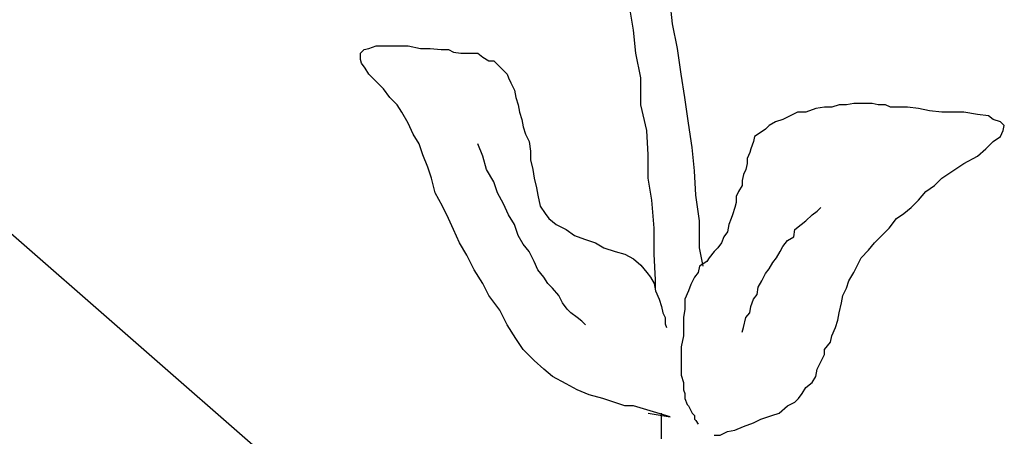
# Model space of a CAD drawing. Extents: x 3408772 to 3410442, y 5787844 to 5790056.
# Tile 51 of 80: x 3409842.98 to 3409845.73, y 5788881.46 to 5788882.62. Entities that reach past the tile are written whole.
import ezdxf

# ---------------------------------------------------------------- set-up
doc = ezdxf.new("R2010")
doc.units = 0
doc.header["$MEASUREMENT"] = 0
doc.linetypes.add('LINIENART0', pattern=[0])
doc.layers.add('Schnitt_Ablauf_Mulde', color=7, linetype='Continuous')

msp = doc.modelspace()

# ---------------------------------------------------------------- linework, layer by layer
at = {"layer": 'Schnitt_Ablauf_Mulde', "color": 144, "linetype": 'LINIENART0'}
msp.add_line((3409842.11138, 5788882.76434), (3409844.13944, 5788880.99278), dxfattribs=at)
msp.add_line((3409842.11138, 5788882.76434), (3409844.13944, 5788880.99278), dxfattribs=at)
at = {"layer": 'Schnitt_Ablauf_Mulde', "color": 17, "linetype": 'LINIENART0'}
for p, q in [((3409844.6969, 5788882.59334), (3409844.68664, 5788882.6549)), ((3409844.6969, 5788882.59334), (3409844.68664, 5788882.6549)), ((3409844.80634, 5788882.61044), (3409844.7995, 5788882.672)), ((3409844.80634, 5788882.61044), (3409844.7995, 5788882.672)), ((3409844.70374, 5788882.52836), (3409844.6969, 5788882.59334)), ((3409844.70374, 5788882.52836), (3409844.6969, 5788882.59334)), ((3409844.82002, 5788882.54204), (3409844.80634, 5788882.61044)), ((3409844.82002, 5788882.54204), (3409844.80634, 5788882.61044)), ((3409843.93424, 5788882.52836), (3409843.9445, 5788882.53862)), ((3409843.93424, 5788882.52836), (3409843.9445, 5788882.53862)), ((3409843.9445, 5788882.53862), (3409843.95818, 5788882.54204)), ((3409843.9445, 5788882.53862), (3409843.95818, 5788882.54204)), ((3409843.95818, 5788882.54204), (3409843.9787, 5788882.54888)), ((3409843.95818, 5788882.54204), (3409843.9787, 5788882.54888)), ((3409843.9787, 5788882.54888), (3409844.00948, 5788882.54888)), ((3409843.9787, 5788882.54888), (3409844.00948, 5788882.54888)), ((3409844.00948, 5788882.54888), (3409844.04026, 5788882.54888)), ((3409844.00948, 5788882.54888), (3409844.04026, 5788882.54888)), ((3409844.04026, 5788882.54888), (3409844.06762, 5788882.54888)), ((3409844.04026, 5788882.54888), (3409844.06762, 5788882.54888)), ((3409844.06762, 5788882.54888), (3409844.10182, 5788882.54204)), ((3409844.06762, 5788882.54888), (3409844.10182, 5788882.54204)), ((3409844.10182, 5788882.54204), (3409844.12918, 5788882.54204)), ((3409844.10182, 5788882.54204), (3409844.12918, 5788882.54204)), ((3409844.12918, 5788882.54204), (3409844.15996, 5788882.53862)), ((3409844.12918, 5788882.54204), (3409844.15996, 5788882.53862)), ((3409844.15996, 5788882.53862), (3409844.18048, 5788882.53862)), ((3409844.15996, 5788882.53862), (3409844.18048, 5788882.53862)), ((3409844.18048, 5788882.53862), (3409844.19416, 5788882.53178)), ((3409844.18048, 5788882.53862), (3409844.19416, 5788882.53178)), ((3409844.83028, 5788882.47022), (3409844.82002, 5788882.54204)), ((3409844.83028, 5788882.47022), (3409844.82002, 5788882.54204)), ((3409843.93424, 5788882.51126), (3409843.93424, 5788882.52836)), ((3409843.93424, 5788882.51126), (3409843.93424, 5788882.52836)), ((3409843.93766, 5788882.501), (3409843.93424, 5788882.51126)), ((3409843.93766, 5788882.501), (3409843.93424, 5788882.51126)), ((3409844.19416, 5788882.53178), (3409844.21468, 5788882.52836)), ((3409844.19416, 5788882.53178), (3409844.21468, 5788882.52836)), ((3409844.21468, 5788882.52836), (3409844.23178, 5788882.52836)), ((3409844.21468, 5788882.52836), (3409844.23178, 5788882.52836)), ((3409844.23178, 5788882.52836), (3409844.24546, 5788882.52836)), ((3409844.23178, 5788882.52836), (3409844.24546, 5788882.52836)), ((3409844.24546, 5788882.52836), (3409844.26256, 5788882.52836)), ((3409844.24546, 5788882.52836), (3409844.26256, 5788882.52836)), ((3409844.26256, 5788882.52836), (3409844.27624, 5788882.5181)), ((3409844.26256, 5788882.52836), (3409844.27624, 5788882.5181)), ((3409844.27624, 5788882.5181), (3409844.29334, 5788882.50784)), ((3409844.27624, 5788882.5181), (3409844.29334, 5788882.50784)), ((3409844.71742, 5788882.45996), (3409844.70374, 5788882.52836)), ((3409844.71742, 5788882.45996), (3409844.70374, 5788882.52836)), ((3409843.94792, 5788882.48732), (3409843.93766, 5788882.501)), ((3409843.94792, 5788882.48732), (3409843.93766, 5788882.501)), ((3409843.95818, 5788882.47022), (3409843.94792, 5788882.48732)), ((3409843.95818, 5788882.47022), (3409843.94792, 5788882.48732)), ((3409844.29334, 5788882.50784), (3409844.30702, 5788882.50784)), ((3409844.29334, 5788882.50784), (3409844.30702, 5788882.50784)), ((3409844.30702, 5788882.50784), (3409844.31728, 5788882.49758)), ((3409844.30702, 5788882.50784), (3409844.31728, 5788882.49758)), ((3409844.31728, 5788882.49758), (3409844.32754, 5788882.48732)), ((3409844.31728, 5788882.49758), (3409844.32754, 5788882.48732)), ((3409844.32754, 5788882.48732), (3409844.34464, 5788882.47022)), ((3409844.32754, 5788882.48732), (3409844.34464, 5788882.47022)), ((3409843.9787, 5788882.4497), (3409843.95818, 5788882.47022)), ((3409843.9787, 5788882.4497), (3409843.95818, 5788882.47022)), ((3409844.34464, 5788882.47022), (3409844.34806, 5788882.45996)), ((3409844.34464, 5788882.47022), (3409844.34806, 5788882.45996)), ((3409844.34806, 5788882.45996), (3409844.3549, 5788882.44628)), ((3409844.34806, 5788882.45996), (3409844.3549, 5788882.44628)), ((3409844.71742, 5788882.38472), (3409844.71742, 5788882.45996)), ((3409844.71742, 5788882.38472), (3409844.71742, 5788882.45996)), ((3409844.84054, 5788882.40524), (3409844.83028, 5788882.47022)), ((3409844.84054, 5788882.40524), (3409844.83028, 5788882.47022)), ((3409843.99922, 5788882.42918), (3409843.9787, 5788882.4497)), ((3409843.99922, 5788882.42918), (3409843.9787, 5788882.4497)), ((3409844.01632, 5788882.40524), (3409843.99922, 5788882.42918)), ((3409844.01632, 5788882.40524), (3409843.99922, 5788882.42918)), ((3409844.3549, 5788882.44628), (3409844.36516, 5788882.42576)), ((3409844.3549, 5788882.44628), (3409844.36516, 5788882.42576)), ((3409844.03684, 5788882.38472), (3409844.01632, 5788882.40524)), ((3409844.03684, 5788882.38472), (3409844.01632, 5788882.40524)), ((3409844.36516, 5788882.42576), (3409844.36858, 5788882.40524)), ((3409844.36516, 5788882.42576), (3409844.36858, 5788882.40524)), ((3409844.36858, 5788882.40524), (3409844.37542, 5788882.38472)), ((3409844.36858, 5788882.40524), (3409844.37542, 5788882.38472)), ((3409844.8508, 5788882.33342), (3409844.84054, 5788882.40524)), ((3409844.8508, 5788882.33342), (3409844.84054, 5788882.40524)), ((3409844.05052, 5788882.3642), (3409844.03684, 5788882.38472)), ((3409844.05052, 5788882.3642), (3409844.03684, 5788882.38472)), ((3409844.37542, 5788882.38472), (3409844.37884, 5788882.3642)), ((3409844.37542, 5788882.38472), (3409844.37884, 5788882.3642)), ((3409844.73452, 5788882.3129), (3409844.71742, 5788882.38472)), ((3409844.73452, 5788882.3129), (3409844.71742, 5788882.38472)), ((3409845.20648, 5788882.37446), (3409845.17912, 5788882.3642)), ((3409845.20648, 5788882.37446), (3409845.17912, 5788882.3642)), ((3409845.23042, 5788882.37788), (3409845.20648, 5788882.37446)), ((3409845.23042, 5788882.37788), (3409845.20648, 5788882.37446)), ((3409845.25094, 5788882.37788), (3409845.23042, 5788882.37788)), ((3409845.25094, 5788882.37788), (3409845.23042, 5788882.37788)), ((3409845.27146, 5788882.38472), (3409845.25094, 5788882.37788)), ((3409845.27146, 5788882.38472), (3409845.25094, 5788882.37788)), ((3409845.29198, 5788882.38472), (3409845.27146, 5788882.38472)), ((3409845.29198, 5788882.38472), (3409845.27146, 5788882.38472)), ((3409845.3125, 5788882.38814), (3409845.29198, 5788882.38472)), ((3409845.3125, 5788882.38814), (3409845.29198, 5788882.38472)), ((3409845.3296, 5788882.38814), (3409845.3125, 5788882.38814)), ((3409845.3296, 5788882.38814), (3409845.3125, 5788882.38814)), ((3409845.34328, 5788882.38814), (3409845.3296, 5788882.38814)), ((3409845.34328, 5788882.38814), (3409845.3296, 5788882.38814)), ((3409845.3638, 5788882.38814), (3409845.34328, 5788882.38814)), ((3409845.3638, 5788882.38814), (3409845.34328, 5788882.38814)), ((3409845.3809, 5788882.38472), (3409845.3638, 5788882.38814)), ((3409845.3809, 5788882.38472), (3409845.3638, 5788882.38814)), ((3409845.40142, 5788882.38472), (3409845.3809, 5788882.38472)), ((3409845.40142, 5788882.38472), (3409845.3809, 5788882.38472)), ((3409845.4151, 5788882.37788), (3409845.40142, 5788882.38472)), ((3409845.4151, 5788882.37788), (3409845.40142, 5788882.38472)), ((3409845.44246, 5788882.37788), (3409845.4151, 5788882.37788)), ((3409845.44246, 5788882.37788), (3409845.4151, 5788882.37788)), ((3409845.46298, 5788882.37788), (3409845.44246, 5788882.37788)), ((3409845.46298, 5788882.37788), (3409845.44246, 5788882.37788)), ((3409845.49376, 5788882.37446), (3409845.46298, 5788882.37788)), ((3409845.49376, 5788882.37446), (3409845.46298, 5788882.37788)), ((3409845.52454, 5788882.36762), (3409845.49376, 5788882.37446)), ((3409845.52454, 5788882.36762), (3409845.49376, 5788882.37446)), ((3409844.06762, 5788882.33342), (3409844.05052, 5788882.3642)), ((3409844.06762, 5788882.33342), (3409844.05052, 5788882.3642)), ((3409844.37884, 5788882.3642), (3409844.38568, 5788882.34368)), ((3409844.37884, 5788882.3642), (3409844.38568, 5788882.34368)), ((3409844.38568, 5788882.34368), (3409844.3891, 5788882.32316)), ((3409844.38568, 5788882.34368), (3409844.3891, 5788882.32316)), ((3409845.11414, 5788882.34368), (3409845.09362, 5788882.33684)), ((3409845.11414, 5788882.34368), (3409845.09362, 5788882.33684)), ((3409845.13466, 5788882.35394), (3409845.11414, 5788882.34368)), ((3409845.13466, 5788882.35394), (3409845.11414, 5788882.34368)), ((3409845.15518, 5788882.3642), (3409845.13466, 5788882.35394)), ((3409845.15518, 5788882.3642), (3409845.13466, 5788882.35394)), ((3409845.17912, 5788882.3642), (3409845.15518, 5788882.3642)), ((3409845.17912, 5788882.3642), (3409845.15518, 5788882.3642)), ((3409845.55874, 5788882.3642), (3409845.52454, 5788882.36762)), ((3409845.55874, 5788882.3642), (3409845.52454, 5788882.36762)), ((3409845.58952, 5788882.3642), (3409845.55874, 5788882.3642)), ((3409845.58952, 5788882.3642), (3409845.55874, 5788882.3642)), ((3409845.6203, 5788882.3642), (3409845.58952, 5788882.3642)), ((3409845.6203, 5788882.3642), (3409845.58952, 5788882.3642)), ((3409845.65792, 5788882.35736), (3409845.6203, 5788882.3642)), ((3409845.65792, 5788882.35736), (3409845.6203, 5788882.3642)), ((3409845.6887, 5788882.35394), (3409845.65792, 5788882.35736)), ((3409845.6887, 5788882.35394), (3409845.65792, 5788882.35736)), ((3409845.70238, 5788882.34368), (3409845.6887, 5788882.35394)), ((3409845.70238, 5788882.34368), (3409845.6887, 5788882.35394)), ((3409845.7229, 5788882.33684), (3409845.70238, 5788882.34368)), ((3409845.7229, 5788882.33684), (3409845.70238, 5788882.34368)), ((3409844.0813, 5788882.30264), (3409844.06762, 5788882.33342)), ((3409844.0813, 5788882.30264), (3409844.06762, 5788882.33342)), ((3409844.3891, 5788882.32316), (3409844.39594, 5788882.30264)), ((3409844.3891, 5788882.32316), (3409844.39594, 5788882.30264)), ((3409844.86106, 5788882.26502), (3409844.8508, 5788882.33342)), ((3409844.86106, 5788882.26502), (3409844.8508, 5788882.33342)), ((3409845.06626, 5788882.31632), (3409845.04574, 5788882.30264)), ((3409845.06626, 5788882.31632), (3409845.04574, 5788882.30264)), ((3409845.07652, 5788882.32658), (3409845.06626, 5788882.31632)), ((3409845.07652, 5788882.32658), (3409845.06626, 5788882.31632)), ((3409845.09362, 5788882.33684), (3409845.07652, 5788882.32658)), ((3409845.09362, 5788882.33684), (3409845.07652, 5788882.32658)), ((3409845.73316, 5788882.32658), (3409845.7229, 5788882.33684)), ((3409845.73316, 5788882.32658), (3409845.7229, 5788882.33684)), ((3409845.72974, 5788882.3129), (3409845.73316, 5788882.32658)), ((3409845.72974, 5788882.3129), (3409845.73316, 5788882.32658)), ((3409844.0984, 5788882.27528), (3409844.0813, 5788882.30264)), ((3409844.0984, 5788882.27528), (3409844.0813, 5788882.30264)), ((3409844.39594, 5788882.30264), (3409844.4062, 5788882.28212)), ((3409844.39594, 5788882.30264), (3409844.4062, 5788882.28212)), ((3409844.73794, 5788882.2445), (3409844.73452, 5788882.3129)), ((3409844.73794, 5788882.2445), (3409844.73452, 5788882.3129)), ((3409845.03548, 5788882.2958), (3409845.03206, 5788882.28212)), ((3409845.03548, 5788882.2958), (3409845.03206, 5788882.28212)), ((3409845.04574, 5788882.30264), (3409845.03548, 5788882.2958)), ((3409845.04574, 5788882.30264), (3409845.03548, 5788882.2958)), ((3409845.70238, 5788882.28212), (3409845.7229, 5788882.2958)), ((3409845.70238, 5788882.28212), (3409845.7229, 5788882.2958)), ((3409845.7229, 5788882.2958), (3409845.72974, 5788882.3129)), ((3409845.7229, 5788882.2958), (3409845.72974, 5788882.3129)), ((3409844.10866, 5788882.2445), (3409844.0984, 5788882.27528)), ((3409844.10866, 5788882.2445), (3409844.0984, 5788882.27528)), ((3409844.27624, 5788882.24108), (3409844.26256, 5788882.27528)), ((3409844.27624, 5788882.24108), (3409844.26256, 5788882.27528)), ((3409844.4062, 5788882.28212), (3409844.40962, 5788882.25476)), ((3409844.4062, 5788882.28212), (3409844.40962, 5788882.25476)), ((3409844.8679, 5788882.20004), (3409844.86106, 5788882.26502)), ((3409844.8679, 5788882.20004), (3409844.86106, 5788882.26502)), ((3409845.02522, 5788882.2616), (3409845.0218, 5788882.25134)), ((3409845.02522, 5788882.2616), (3409845.0218, 5788882.25134)), ((3409845.03206, 5788882.28212), (3409845.02522, 5788882.2616)), ((3409845.03206, 5788882.28212), (3409845.02522, 5788882.2616)), ((3409845.65792, 5788882.24108), (3409845.68186, 5788882.2616)), ((3409845.65792, 5788882.24108), (3409845.68186, 5788882.2616)), ((3409845.68186, 5788882.2616), (3409845.70238, 5788882.28212)), ((3409845.68186, 5788882.2616), (3409845.70238, 5788882.28212)), ((3409844.12234, 5788882.2103), (3409844.10866, 5788882.2445)), ((3409844.12234, 5788882.2103), (3409844.10866, 5788882.2445)), ((3409844.2865, 5788882.20346), (3409844.27624, 5788882.24108)), ((3409844.2865, 5788882.20346), (3409844.27624, 5788882.24108)), ((3409844.40962, 5788882.25476), (3409844.40962, 5788882.23082)), ((3409844.40962, 5788882.25476), (3409844.40962, 5788882.23082)), ((3409844.73794, 5788882.17952), (3409844.73794, 5788882.2445)), ((3409844.73794, 5788882.17952), (3409844.73794, 5788882.2445)), ((3409845.0218, 5788882.25134), (3409845.01496, 5788882.23424)), ((3409845.0218, 5788882.25134), (3409845.01496, 5788882.23424)), ((3409845.01496, 5788882.23424), (3409845.01496, 5788882.22056)), ((3409845.01496, 5788882.23424), (3409845.01496, 5788882.22056)), ((3409845.6203, 5788882.22056), (3409845.65792, 5788882.24108)), ((3409845.6203, 5788882.22056), (3409845.65792, 5788882.24108)), ((3409844.1326, 5788882.17952), (3409844.12234, 5788882.2103)), ((3409844.1326, 5788882.17952), (3409844.12234, 5788882.2103)), ((3409844.40962, 5788882.23082), (3409844.41646, 5788882.20346)), ((3409844.40962, 5788882.23082), (3409844.41646, 5788882.20346)), ((3409845.01496, 5788882.22056), (3409845.01154, 5788882.20346)), ((3409845.01496, 5788882.22056), (3409845.01154, 5788882.20346)), ((3409845.58952, 5788882.20004), (3409845.6203, 5788882.22056)), ((3409845.58952, 5788882.20004), (3409845.6203, 5788882.22056)), ((3409844.14286, 5788882.13848), (3409844.1326, 5788882.17952)), ((3409844.14286, 5788882.13848), (3409844.1326, 5788882.17952)), ((3409844.30702, 5788882.16926), (3409844.2865, 5788882.20346)), ((3409844.30702, 5788882.16926), (3409844.2865, 5788882.20346)), ((3409844.41646, 5788882.20346), (3409844.41988, 5788882.17952)), ((3409844.41646, 5788882.20346), (3409844.41988, 5788882.17952)), ((3409844.41988, 5788882.17952), (3409844.42672, 5788882.15216)), ((3409844.41988, 5788882.17952), (3409844.42672, 5788882.15216)), ((3409844.7482, 5788882.11796), (3409844.73794, 5788882.17952)), ((3409844.7482, 5788882.11796), (3409844.73794, 5788882.17952)), ((3409844.87132, 5788882.13164), (3409844.8679, 5788882.20004)), ((3409844.87132, 5788882.13164), (3409844.8679, 5788882.20004)), ((3409845.0047, 5788882.18978), (3409845.00128, 5788882.17268)), ((3409845.0047, 5788882.18978), (3409845.00128, 5788882.17268)), ((3409845.01154, 5788882.20346), (3409845.0047, 5788882.18978)), ((3409845.01154, 5788882.20346), (3409845.0047, 5788882.18978)), ((3409845.53822, 5788882.159), (3409845.55874, 5788882.17952)), ((3409845.53822, 5788882.159), (3409845.55874, 5788882.17952)), ((3409845.55874, 5788882.17952), (3409845.58952, 5788882.20004)), ((3409845.55874, 5788882.17952), (3409845.58952, 5788882.20004)), ((3409844.31728, 5788882.13848), (3409844.30702, 5788882.16926)), ((3409844.31728, 5788882.13848), (3409844.30702, 5788882.16926)), ((3409844.42672, 5788882.15216), (3409844.43014, 5788882.13164)), ((3409844.42672, 5788882.15216), (3409844.43014, 5788882.13164)), ((3409845.00128, 5788882.159), (3409844.99102, 5788882.1419)), ((3409845.00128, 5788882.159), (3409844.99102, 5788882.1419)), ((3409845.00128, 5788882.17268), (3409845.00128, 5788882.159)), ((3409845.00128, 5788882.17268), (3409845.00128, 5788882.159)), ((3409845.51428, 5788882.1419), (3409845.53822, 5788882.159)), ((3409845.51428, 5788882.1419), (3409845.53822, 5788882.159)), ((3409844.16338, 5788882.10086), (3409844.14286, 5788882.13848)), ((3409844.16338, 5788882.10086), (3409844.14286, 5788882.13848)), ((3409844.33438, 5788882.1077), (3409844.31728, 5788882.13848)), ((3409844.33438, 5788882.1077), (3409844.31728, 5788882.13848)), ((3409844.43014, 5788882.13164), (3409844.43698, 5788882.10086)), ((3409844.43014, 5788882.13164), (3409844.43698, 5788882.10086)), ((3409844.88158, 5788882.05982), (3409844.87132, 5788882.13164)), ((3409844.88158, 5788882.05982), (3409844.87132, 5788882.13164)), ((3409844.99102, 5788882.1419), (3409844.98418, 5788882.12822)), ((3409844.99102, 5788882.1419), (3409844.98418, 5788882.12822)), ((3409844.98418, 5788882.12822), (3409844.98418, 5788882.11112)), ((3409844.98418, 5788882.12822), (3409844.98418, 5788882.11112)), ((3409845.49376, 5788882.11796), (3409845.51428, 5788882.1419)), ((3409845.49376, 5788882.11796), (3409845.51428, 5788882.1419)), ((3409844.18048, 5788882.06666), (3409844.16338, 5788882.10086)), ((3409844.18048, 5788882.06666), (3409844.16338, 5788882.10086)), ((3409844.34806, 5788882.07692), (3409844.33438, 5788882.1077)), ((3409844.34806, 5788882.07692), (3409844.33438, 5788882.1077)), ((3409844.43698, 5788882.10086), (3409844.45066, 5788882.08034)), ((3409844.43698, 5788882.10086), (3409844.45066, 5788882.08034)), ((3409844.75504, 5788882.0393), (3409844.7482, 5788882.11796)), ((3409844.75504, 5788882.0393), (3409844.7482, 5788882.11796)), ((3409844.98076, 5788882.09744), (3409844.97392, 5788882.07692)), ((3409844.98076, 5788882.09744), (3409844.97392, 5788882.07692)), ((3409844.98418, 5788882.11112), (3409844.98076, 5788882.09744)), ((3409844.98418, 5788882.11112), (3409844.98076, 5788882.09744)), ((3409845.2099, 5788882.08718), (3409845.22016, 5788882.09744)), ((3409845.2099, 5788882.08718), (3409845.22016, 5788882.09744)), ((3409845.45272, 5788882.08034), (3409845.47324, 5788882.09744)), ((3409845.45272, 5788882.08034), (3409845.47324, 5788882.09744)), ((3409845.47324, 5788882.09744), (3409845.49376, 5788882.11796)), ((3409845.47324, 5788882.09744), (3409845.49376, 5788882.11796)), ((3409844.36516, 5788882.04956), (3409844.34806, 5788882.07692)), ((3409844.36516, 5788882.04956), (3409844.34806, 5788882.07692)), ((3409844.45066, 5788882.08034), (3409844.46092, 5788882.06666)), ((3409844.45066, 5788882.08034), (3409844.46092, 5788882.06666)), ((3409844.97392, 5788882.07692), (3409844.9705, 5788882.06666)), ((3409844.97392, 5788882.07692), (3409844.9705, 5788882.06666)), ((3409845.17912, 5788882.05982), (3409845.19622, 5788882.07692)), ((3409845.17912, 5788882.05982), (3409845.19622, 5788882.07692)), ((3409845.19622, 5788882.07692), (3409845.2099, 5788882.08718)), ((3409845.19622, 5788882.07692), (3409845.2099, 5788882.08718)), ((3409845.4322, 5788882.06666), (3409845.45272, 5788882.08034)), ((3409845.4322, 5788882.06666), (3409845.45272, 5788882.08034)), ((3409844.19416, 5788882.03588), (3409844.18048, 5788882.06666)), ((3409844.19416, 5788882.03588), (3409844.18048, 5788882.06666)), ((3409844.37542, 5788882.01878), (3409844.36516, 5788882.04956)), ((3409844.37542, 5788882.01878), (3409844.36516, 5788882.04956)), ((3409844.46092, 5788882.06666), (3409844.48144, 5788882.04956)), ((3409844.46092, 5788882.06666), (3409844.48144, 5788882.04956)), ((3409844.48144, 5788882.04956), (3409844.5088, 5788882.03588)), ((3409844.48144, 5788882.04956), (3409844.5088, 5788882.03588)), ((3409844.88158, 5788881.98458), (3409844.88158, 5788882.05982)), ((3409844.88158, 5788881.98458), (3409844.88158, 5788882.05982)), ((3409844.96366, 5788882.04956), (3409844.96024, 5788882.02904)), ((3409844.96366, 5788882.04956), (3409844.96024, 5788882.02904)), ((3409844.9705, 5788882.06666), (3409844.96366, 5788882.04956)), ((3409844.9705, 5788882.06666), (3409844.96366, 5788882.04956)), ((3409845.14834, 5788882.03588), (3409845.16544, 5788882.04956)), ((3409845.14834, 5788882.03588), (3409845.16544, 5788882.04956)), ((3409845.16544, 5788882.04956), (3409845.17912, 5788882.05982)), ((3409845.16544, 5788882.04956), (3409845.17912, 5788882.05982)), ((3409845.41168, 5788882.0393), (3409845.4322, 5788882.06666)), ((3409845.41168, 5788882.0393), (3409845.4322, 5788882.06666)), ((3409844.21126, 5788881.99826), (3409844.19416, 5788882.03588)), ((3409844.21126, 5788881.99826), (3409844.19416, 5788882.03588)), ((3409844.3891, 5788881.99484), (3409844.37542, 5788882.01878)), ((3409844.3891, 5788881.99484), (3409844.37542, 5788882.01878)), ((3409844.5088, 5788882.03588), (3409844.53274, 5788882.01878)), ((3409844.5088, 5788882.03588), (3409844.53274, 5788882.01878)), ((3409844.53274, 5788882.01878), (3409844.5601, 5788882.00852)), ((3409844.53274, 5788882.01878), (3409844.5601, 5788882.00852)), ((3409844.75504, 5788881.96748), (3409844.75504, 5788882.0393)), ((3409844.75504, 5788881.96748), (3409844.75504, 5788882.0393)), ((3409844.94998, 5788882.01536), (3409844.94314, 5788881.99826)), ((3409844.94998, 5788882.01536), (3409844.94314, 5788881.99826)), ((3409844.96024, 5788882.02904), (3409844.94998, 5788882.01536)), ((3409844.96024, 5788882.02904), (3409844.94998, 5788882.01536)), ((3409845.12782, 5788882.0051), (3409845.14492, 5788882.01536)), ((3409845.12782, 5788882.0051), (3409845.14492, 5788882.01536)), ((3409845.14492, 5788882.01536), (3409845.14834, 5788882.03588)), ((3409845.14492, 5788882.01536), (3409845.14834, 5788882.03588)), ((3409845.37064, 5788881.99826), (3409845.39116, 5788882.01878)), ((3409845.37064, 5788881.99826), (3409845.39116, 5788882.01878)), ((3409845.39116, 5788882.01878), (3409845.41168, 5788882.0393)), ((3409845.39116, 5788882.01878), (3409845.41168, 5788882.0393)), ((3409844.23178, 5788881.96406), (3409844.21126, 5788881.99826)), ((3409844.23178, 5788881.96406), (3409844.21126, 5788881.99826)), ((3409844.4062, 5788881.97432), (3409844.3891, 5788881.99484)), ((3409844.4062, 5788881.97432), (3409844.3891, 5788881.99484)), ((3409844.5601, 5788882.00852), (3409844.59088, 5788881.99826)), ((3409844.5601, 5788882.00852), (3409844.59088, 5788881.99826)), ((3409844.59088, 5788881.99826), (3409844.61482, 5788881.98458)), ((3409844.59088, 5788881.99826), (3409844.61482, 5788881.98458)), ((3409844.94314, 5788881.99826), (3409844.93288, 5788881.98458)), ((3409844.94314, 5788881.99826), (3409844.93288, 5788881.98458)), ((3409845.1073, 5788881.97432), (3409845.11414, 5788881.988)), ((3409845.1073, 5788881.97432), (3409845.11414, 5788881.988)), ((3409845.11414, 5788881.988), (3409845.12782, 5788882.0051)), ((3409845.11414, 5788881.988), (3409845.12782, 5788882.0051)), ((3409845.35354, 5788881.97774), (3409845.37064, 5788881.99826)), ((3409845.35354, 5788881.97774), (3409845.37064, 5788881.99826)), ((3409844.2523, 5788881.92302), (3409844.23178, 5788881.96406)), ((3409844.2523, 5788881.92302), (3409844.23178, 5788881.96406)), ((3409844.41988, 5788881.94696), (3409844.4062, 5788881.97432)), ((3409844.41988, 5788881.94696), (3409844.4062, 5788881.97432)), ((3409844.61482, 5788881.98458), (3409844.6456, 5788881.97432)), ((3409844.61482, 5788881.98458), (3409844.6456, 5788881.97432)), ((3409844.6456, 5788881.97432), (3409844.67296, 5788881.96748)), ((3409844.6456, 5788881.97432), (3409844.67296, 5788881.96748)), ((3409844.67296, 5788881.96748), (3409844.6969, 5788881.9538)), ((3409844.67296, 5788881.96748), (3409844.6969, 5788881.9538)), ((3409844.75846, 5788881.89566), (3409844.75504, 5788881.96748)), ((3409844.75846, 5788881.89566), (3409844.75504, 5788881.96748)), ((3409844.89184, 5788881.93328), (3409844.88158, 5788881.98458)), ((3409844.89184, 5788881.93328), (3409844.88158, 5788881.98458)), ((3409844.92262, 5788881.97432), (3409844.90894, 5788881.95722)), ((3409844.92262, 5788881.97432), (3409844.90894, 5788881.95722)), ((3409844.93288, 5788881.98458), (3409844.92262, 5788881.97432)), ((3409844.93288, 5788881.98458), (3409844.92262, 5788881.97432)), ((3409845.09704, 5788881.95722), (3409845.1073, 5788881.97432)), ((3409845.09704, 5788881.95722), (3409845.1073, 5788881.97432)), ((3409845.33302, 5788881.95722), (3409845.35354, 5788881.97774)), ((3409845.33302, 5788881.95722), (3409845.35354, 5788881.97774)), ((3409844.43014, 5788881.92302), (3409844.41988, 5788881.94696)), ((3409844.43014, 5788881.92302), (3409844.41988, 5788881.94696)), ((3409844.6969, 5788881.9538), (3409844.71742, 5788881.9367)), ((3409844.6969, 5788881.9538), (3409844.71742, 5788881.9367)), ((3409844.71742, 5788881.9367), (3409844.73452, 5788881.91618)), ((3409844.71742, 5788881.9367), (3409844.73452, 5788881.91618)), ((3409844.88158, 5788881.93328), (3409844.87816, 5788881.91618)), ((3409844.88158, 5788881.93328), (3409844.87816, 5788881.91618)), ((3409844.9021, 5788881.94696), (3409844.88158, 5788881.93328)), ((3409844.9021, 5788881.94696), (3409844.88158, 5788881.93328)), ((3409844.90894, 5788881.95722), (3409844.9021, 5788881.94696)), ((3409844.90894, 5788881.95722), (3409844.9021, 5788881.94696)), ((3409845.07652, 5788881.92644), (3409845.08678, 5788881.94354)), ((3409845.07652, 5788881.92644), (3409845.08678, 5788881.94354)), ((3409845.08678, 5788881.94354), (3409845.09704, 5788881.95722)), ((3409845.08678, 5788881.94354), (3409845.09704, 5788881.95722)), ((3409845.3125, 5788881.91618), (3409845.32276, 5788881.9367)), ((3409845.3125, 5788881.91618), (3409845.32276, 5788881.9367)), ((3409845.32276, 5788881.9367), (3409845.33302, 5788881.95722)), ((3409845.32276, 5788881.9367), (3409845.33302, 5788881.95722)), ((3409844.27624, 5788881.8854), (3409844.2523, 5788881.92302)), ((3409844.27624, 5788881.8854), (3409844.2523, 5788881.92302)), ((3409844.44724, 5788881.9025), (3409844.43014, 5788881.92302)), ((3409844.44724, 5788881.9025), (3409844.43014, 5788881.92302)), ((3409844.73452, 5788881.91618), (3409844.74478, 5788881.9025)), ((3409844.73452, 5788881.91618), (3409844.74478, 5788881.9025)), ((3409844.87816, 5788881.91618), (3409844.8679, 5788881.9025)), ((3409844.87816, 5788881.91618), (3409844.8679, 5788881.9025)), ((3409845.056, 5788881.89224), (3409845.06626, 5788881.91276)), ((3409845.056, 5788881.89224), (3409845.06626, 5788881.91276)), ((3409845.06626, 5788881.91276), (3409845.07652, 5788881.92644)), ((3409845.06626, 5788881.91276), (3409845.07652, 5788881.92644)), ((3409845.29882, 5788881.89224), (3409845.3125, 5788881.91618)), ((3409845.29882, 5788881.89224), (3409845.3125, 5788881.91618)), ((3409844.29334, 5788881.8512), (3409844.27624, 5788881.8854)), ((3409844.29334, 5788881.8512), (3409844.27624, 5788881.8854)), ((3409844.4575, 5788881.8854), (3409844.44724, 5788881.9025)), ((3409844.4575, 5788881.8854), (3409844.44724, 5788881.9025)), ((3409844.47118, 5788881.87172), (3409844.4575, 5788881.8854)), ((3409844.47118, 5788881.87172), (3409844.4575, 5788881.8854)), ((3409844.74478, 5788881.9025), (3409844.75504, 5788881.8854)), ((3409844.74478, 5788881.9025), (3409844.75504, 5788881.8854)), ((3409844.75504, 5788881.8854), (3409844.75846, 5788881.86488)), ((3409844.75504, 5788881.8854), (3409844.75846, 5788881.86488)), ((3409844.75846, 5788881.87172), (3409844.75846, 5788881.89566)), ((3409844.75846, 5788881.87172), (3409844.75846, 5788881.89566)), ((3409844.85764, 5788881.88198), (3409844.8508, 5788881.86488)), ((3409844.85764, 5788881.88198), (3409844.8508, 5788881.86488)), ((3409844.8679, 5788881.9025), (3409844.85764, 5788881.88198)), ((3409844.8679, 5788881.9025), (3409844.85764, 5788881.88198)), ((3409845.04574, 5788881.87514), (3409845.056, 5788881.89224)), ((3409845.04574, 5788881.87514), (3409845.056, 5788881.89224)), ((3409845.29198, 5788881.87172), (3409845.29882, 5788881.89224)), ((3409845.29198, 5788881.87172), (3409845.29882, 5788881.89224)), ((3409844.32412, 5788881.81016), (3409844.29334, 5788881.8512)), ((3409844.32412, 5788881.81016), (3409844.29334, 5788881.8512)), ((3409844.48828, 5788881.8512), (3409844.47118, 5788881.87172)), ((3409844.48828, 5788881.8512), (3409844.47118, 5788881.87172)), ((3409844.49854, 5788881.83068), (3409844.48828, 5788881.8512)), ((3409844.49854, 5788881.83068), (3409844.48828, 5788881.8512)), ((3409844.75846, 5788881.86488), (3409844.76872, 5788881.84094)), ((3409844.75846, 5788881.86488), (3409844.76872, 5788881.84094)), ((3409844.8508, 5788881.86488), (3409844.84054, 5788881.84094)), ((3409844.8508, 5788881.86488), (3409844.84054, 5788881.84094)), ((3409845.03206, 5788881.84094), (3409845.04232, 5788881.85462)), ((3409845.03206, 5788881.84094), (3409845.04232, 5788881.85462)), ((3409845.04232, 5788881.85462), (3409845.04574, 5788881.87514)), ((3409845.04232, 5788881.85462), (3409845.04574, 5788881.87514)), ((3409845.2783, 5788881.83068), (3409845.28172, 5788881.8512)), ((3409845.2783, 5788881.83068), (3409845.28172, 5788881.8512)), ((3409845.28172, 5788881.8512), (3409845.29198, 5788881.87172)), ((3409845.28172, 5788881.8512), (3409845.29198, 5788881.87172)), ((3409844.51222, 5788881.81358), (3409844.49854, 5788881.83068)), ((3409844.51222, 5788881.81358), (3409844.49854, 5788881.83068)), ((3409844.76872, 5788881.84094), (3409844.77556, 5788881.82042)), ((3409844.76872, 5788881.84094), (3409844.77556, 5788881.82042)), ((3409844.84054, 5788881.84094), (3409844.84054, 5788881.81358)), ((3409844.84054, 5788881.84094), (3409844.84054, 5788881.81358)), ((3409845.02522, 5788881.82042), (3409845.03206, 5788881.84094)), ((3409845.02522, 5788881.82042), (3409845.03206, 5788881.84094)), ((3409845.27146, 5788881.80332), (3409845.2783, 5788881.83068)), ((3409845.27146, 5788881.80332), (3409845.2783, 5788881.83068)), ((3409844.34464, 5788881.76912), (3409844.32412, 5788881.81016)), ((3409844.34464, 5788881.76912), (3409844.32412, 5788881.81016)), ((3409844.52248, 5788881.80332), (3409844.51222, 5788881.81358)), ((3409844.52248, 5788881.80332), (3409844.51222, 5788881.81358)), ((3409844.53958, 5788881.78964), (3409844.52248, 5788881.80332)), ((3409844.53958, 5788881.78964), (3409844.52248, 5788881.80332)), ((3409844.77556, 5788881.82042), (3409844.77898, 5788881.80332)), ((3409844.77556, 5788881.82042), (3409844.77898, 5788881.80332)), ((3409844.77898, 5788881.80332), (3409844.78582, 5788881.78964)), ((3409844.77898, 5788881.80332), (3409844.78582, 5788881.78964)), ((3409844.84054, 5788881.81358), (3409844.83712, 5788881.78964)), ((3409844.84054, 5788881.81358), (3409844.83712, 5788881.78964)), ((3409845.01154, 5788881.78964), (3409845.0218, 5788881.80332)), ((3409845.01154, 5788881.78964), (3409845.0218, 5788881.80332)), ((3409845.0218, 5788881.80332), (3409845.02522, 5788881.82042)), ((3409845.0218, 5788881.80332), (3409845.02522, 5788881.82042)), ((3409845.26804, 5788881.7828), (3409845.27146, 5788881.80332)), ((3409845.26804, 5788881.7828), (3409845.27146, 5788881.80332)), ((3409844.36858, 5788881.7315), (3409844.34464, 5788881.76912)), ((3409844.36858, 5788881.7315), (3409844.34464, 5788881.76912)), ((3409844.55326, 5788881.77938), (3409844.53958, 5788881.78964)), ((3409844.55326, 5788881.77938), (3409844.53958, 5788881.78964)), ((3409844.56352, 5788881.76912), (3409844.55326, 5788881.77938)), ((3409844.56352, 5788881.76912), (3409844.55326, 5788881.77938)), ((3409844.78582, 5788881.78964), (3409844.78582, 5788881.77254)), ((3409844.78582, 5788881.78964), (3409844.78582, 5788881.77254)), ((3409844.78582, 5788881.77254), (3409844.78924, 5788881.76228)), ((3409844.78582, 5788881.77254), (3409844.78924, 5788881.76228)), ((3409844.83712, 5788881.78964), (3409844.83712, 5788881.76228)), ((3409844.83712, 5788881.78964), (3409844.83712, 5788881.76228)), ((3409845.0047, 5788881.76228), (3409845.01154, 5788881.78964)), ((3409845.0047, 5788881.76228), (3409845.01154, 5788881.78964)), ((3409845.2612, 5788881.76228), (3409845.26804, 5788881.7828)), ((3409845.2612, 5788881.76228), (3409845.26804, 5788881.7828)), ((3409844.83712, 5788881.73834), (3409844.83028, 5788881.70756)), ((3409844.83712, 5788881.73834), (3409844.83028, 5788881.70756)), ((3409844.83712, 5788881.76228), (3409844.83712, 5788881.73834)), ((3409844.83712, 5788881.76228), (3409844.83712, 5788881.73834)), ((3409845.00128, 5788881.7486), (3409845.0047, 5788881.76228)), ((3409845.00128, 5788881.7486), (3409845.0047, 5788881.76228)), ((3409845.24752, 5788881.72124), (3409845.25094, 5788881.73834)), ((3409845.24752, 5788881.72124), (3409845.25094, 5788881.73834)), ((3409845.25094, 5788881.73834), (3409845.2612, 5788881.76228)), ((3409845.25094, 5788881.73834), (3409845.2612, 5788881.76228)), ((3409844.3891, 5788881.70072), (3409844.36858, 5788881.7315)), ((3409844.3891, 5788881.70072), (3409844.36858, 5788881.7315)), ((3409845.23042, 5788881.70072), (3409845.24752, 5788881.72124)), ((3409845.23042, 5788881.70072), (3409845.24752, 5788881.72124)), ((3409844.41988, 5788881.66994), (3409844.3891, 5788881.70072)), ((3409844.41988, 5788881.66994), (3409844.3891, 5788881.70072)), ((3409844.83028, 5788881.70756), (3409844.83028, 5788881.6802)), ((3409844.83028, 5788881.70756), (3409844.83028, 5788881.6802)), ((3409845.22016, 5788881.66652), (3409845.23042, 5788881.68704)), ((3409845.22016, 5788881.66652), (3409845.23042, 5788881.68704)), ((3409845.23042, 5788881.68704), (3409845.23042, 5788881.70072)), ((3409845.23042, 5788881.68704), (3409845.23042, 5788881.70072)), ((3409844.44724, 5788881.646), (3409844.41988, 5788881.66994)), ((3409844.44724, 5788881.646), (3409844.41988, 5788881.66994)), ((3409844.83028, 5788881.6802), (3409844.83028, 5788881.65626)), ((3409844.83028, 5788881.6802), (3409844.83028, 5788881.65626)), ((3409844.83028, 5788881.65626), (3409844.83028, 5788881.6289)), ((3409844.83028, 5788881.65626), (3409844.83028, 5788881.6289)), ((3409845.2099, 5788881.646), (3409845.22016, 5788881.66652)), ((3409845.2099, 5788881.646), (3409845.22016, 5788881.66652)), ((3409844.47118, 5788881.62548), (3409844.44724, 5788881.646)), ((3409844.47118, 5788881.62548), (3409844.44724, 5788881.646)), ((3409844.83028, 5788881.6289), (3409844.83712, 5788881.60838)), ((3409844.83028, 5788881.6289), (3409844.83712, 5788881.60838)), ((3409845.20648, 5788881.62548), (3409845.2099, 5788881.646)), ((3409845.20648, 5788881.62548), (3409845.2099, 5788881.646)), ((3409844.5088, 5788881.60496), (3409844.47118, 5788881.62548)), ((3409844.5088, 5788881.60496), (3409844.47118, 5788881.62548)), ((3409844.53958, 5788881.58786), (3409844.5088, 5788881.60496)), ((3409844.53958, 5788881.58786), (3409844.5088, 5788881.60496)), ((3409844.83712, 5788881.60838), (3409844.83712, 5788881.58786)), ((3409844.83712, 5788881.60838), (3409844.83712, 5788881.58786)), ((3409845.17912, 5788881.5947), (3409845.19622, 5788881.60838)), ((3409845.17912, 5788881.5947), (3409845.19622, 5788881.60838)), ((3409845.19622, 5788881.60838), (3409845.20648, 5788881.62548)), ((3409845.19622, 5788881.60838), (3409845.20648, 5788881.62548)), ((3409844.57378, 5788881.57418), (3409844.53958, 5788881.58786)), ((3409844.57378, 5788881.57418), (3409844.53958, 5788881.58786)), ((3409844.6114, 5788881.56392), (3409844.57378, 5788881.57418)), ((3409844.6114, 5788881.56392), (3409844.57378, 5788881.57418)), ((3409844.83712, 5788881.58786), (3409844.84054, 5788881.5776)), ((3409844.83712, 5788881.58786), (3409844.84054, 5788881.5776)), ((3409844.84054, 5788881.5776), (3409844.84054, 5788881.56392)), ((3409844.84054, 5788881.5776), (3409844.84054, 5788881.56392)), ((3409845.1586, 5788881.56392), (3409845.16886, 5788881.5776)), ((3409845.1586, 5788881.56392), (3409845.16886, 5788881.5776)), ((3409845.16886, 5788881.5776), (3409845.17912, 5788881.5947)), ((3409845.16886, 5788881.5776), (3409845.17912, 5788881.5947)), ((3409844.64218, 5788881.55366), (3409844.6114, 5788881.56392)), ((3409844.64218, 5788881.55366), (3409844.6114, 5788881.56392)), ((3409844.67296, 5788881.5434), (3409844.64218, 5788881.55366)), ((3409844.67296, 5788881.5434), (3409844.64218, 5788881.55366)), ((3409844.84054, 5788881.56392), (3409844.84738, 5788881.54682)), ((3409844.84054, 5788881.56392), (3409844.84738, 5788881.54682)), ((3409844.84738, 5788881.54682), (3409844.8508, 5788881.5434)), ((3409844.84738, 5788881.54682), (3409844.8508, 5788881.5434)), ((3409845.12782, 5788881.5434), (3409845.14834, 5788881.55366)), ((3409845.12782, 5788881.5434), (3409845.14834, 5788881.55366)), ((3409845.14834, 5788881.55366), (3409845.1586, 5788881.56392)), ((3409845.14834, 5788881.55366), (3409845.1586, 5788881.56392)), ((3409844.6969, 5788881.5434), (3409844.67296, 5788881.5434)), ((3409844.6969, 5788881.5434), (3409844.67296, 5788881.5434)), ((3409844.7995, 5788881.51262), (3409844.6969, 5788881.5434)), ((3409844.7995, 5788881.51262), (3409844.6969, 5788881.5434)), ((3409844.73794, 5788881.52288), (3409844.7995, 5788881.51262)), ((3409844.73794, 5788881.52288), (3409844.7995, 5788881.51262)), ((3409844.77556, 5788881.50236), (3409844.77556, 5788881.52288)), ((3409844.77556, 5788881.50236), (3409844.77556, 5788881.52288)), ((3409844.8508, 5788881.5434), (3409844.86106, 5788881.52288)), ((3409844.8508, 5788881.5434), (3409844.86106, 5788881.52288)), ((3409844.86106, 5788881.52288), (3409844.8679, 5788881.51604)), ((3409844.86106, 5788881.52288), (3409844.8679, 5788881.51604)), ((3409845.08336, 5788881.51604), (3409845.10388, 5788881.52288)), ((3409845.08336, 5788881.51604), (3409845.10388, 5788881.52288)), ((3409845.10388, 5788881.52288), (3409845.12782, 5788881.5434)), ((3409845.10388, 5788881.52288), (3409845.12782, 5788881.5434)), ((3409844.77556, 5788881.45106), (3409844.77556, 5788881.50236)), ((3409844.77556, 5788881.45106), (3409844.77556, 5788881.50236)), ((3409844.8679, 5788881.51604), (3409844.8679, 5788881.50578)), ((3409844.8679, 5788881.51604), (3409844.8679, 5788881.50578)), ((3409844.8679, 5788881.50578), (3409844.87132, 5788881.50236)), ((3409844.8679, 5788881.50578), (3409844.87132, 5788881.50236)), ((3409844.87132, 5788881.50236), (3409844.87816, 5788881.4921)), ((3409844.87132, 5788881.50236), (3409844.87816, 5788881.4921)), ((3409845.0047, 5788881.48526), (3409845.03206, 5788881.49552)), ((3409845.0047, 5788881.48526), (3409845.03206, 5788881.49552)), ((3409845.03206, 5788881.49552), (3409845.05258, 5788881.50578)), ((3409845.03206, 5788881.49552), (3409845.05258, 5788881.50578)), ((3409845.05258, 5788881.50578), (3409845.08336, 5788881.51604)), ((3409845.05258, 5788881.50578), (3409845.08336, 5788881.51604)), ((3409844.93972, 5788881.46132), (3409844.96024, 5788881.47158)), ((3409844.93972, 5788881.46132), (3409844.96024, 5788881.47158)), ((3409844.96024, 5788881.47158), (3409844.98076, 5788881.475)), ((3409844.96024, 5788881.47158), (3409844.98076, 5788881.475)), ((3409844.98076, 5788881.475), (3409845.0047, 5788881.48526)), ((3409844.98076, 5788881.475), (3409845.0047, 5788881.48526)), ((3409844.92262, 5788881.46132), (3409844.93972, 5788881.46132)), ((3409844.92262, 5788881.46132), (3409844.93972, 5788881.46132))]:
    msp.add_line(p, q, dxfattribs=at)

doc.saveas('drawing.dxf')
